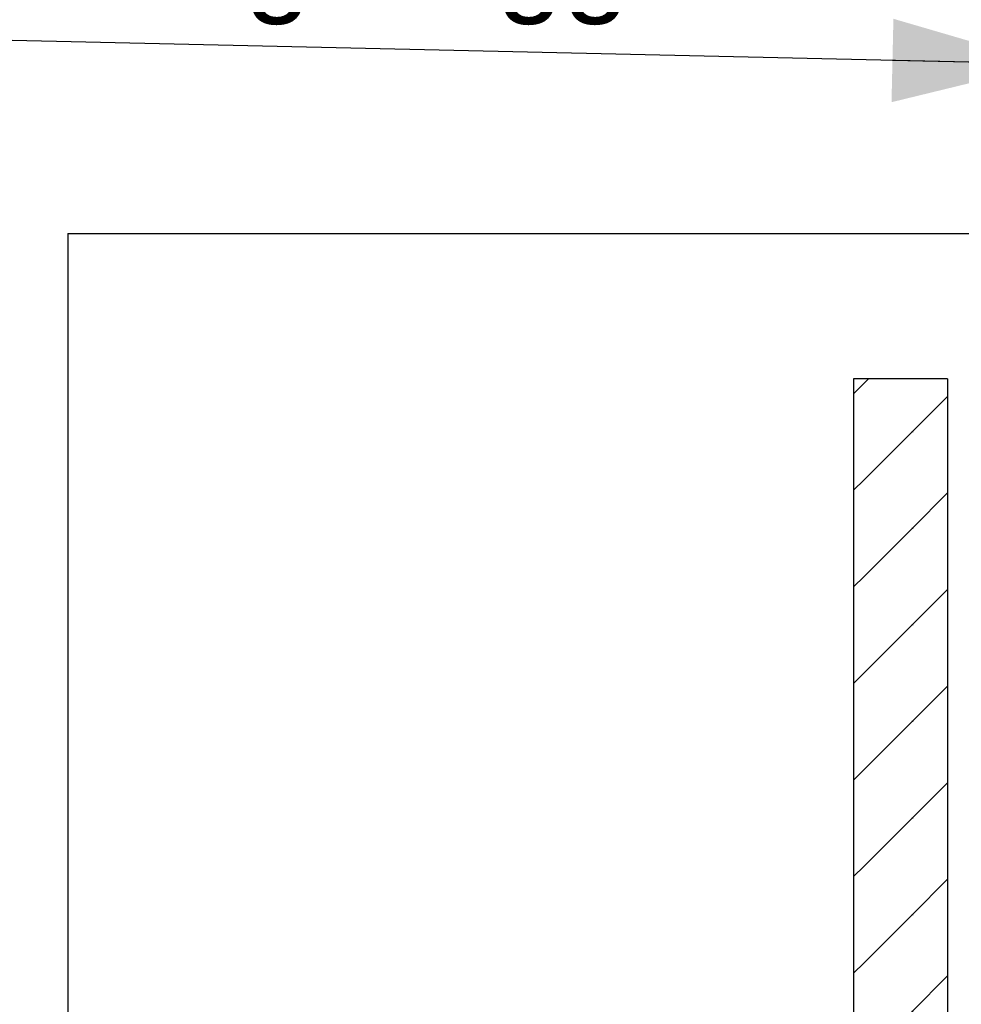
# Model space of a CAD drawing. Header units: millimetres. Extents: x -8544 to 51179, y -2070 to 39312.
# Tile 4 of 165: x -6249 to -5147, y 6117 to 7271. Entities that reach past the tile are written whole.
import ezdxf

# ---------------------------------------------------------------- set-up
doc = ezdxf.new("R2010")
doc.units = ezdxf.units.MM
doc.header["$LTSCALE"] = 0.5
doc.header["$MEASUREMENT"] = 0
doc.linetypes.add('PLINE', pattern=[0])
for name, color, linetype in [('232- Ikke-bærende yttervegger', 7, 'Continuous'), ('232- Ikke-bærende yttervegger (Skravur)', 7, 'Continuous'), ('24-- Innervegger', 7, 'Continuous'), ('832- Tekst bygning(Nye konstruksjoner)', 7, 'Continuous')]:
    doc.layers.add(name, color=color, linetype=linetype)
doc.styles.add('GENERATED_STYLE_3', font='arial.ttf')
doc.dimstyles.new('GENERATED_STYLE__2', dxfattribs={"dimtxt": 0.18, "dimasz": 182.4, "dimexe": 0.18, "dimexo": 0.0625, "dimgap": 0, "dimtad": 0, "dimtih": 1, "dimtoh": 1, "dimdec": 4, "dimzin": 0, "dimdsep": 46, "dimcen": 0.09, "dimadec": 0, "dimazin": 0, "dimtfac": 1, "dimtdec": 4, "dimtmove": 0, "dimatfit": 3, "dimldrblk": 'ARROWHEAD_5', "dimfxl": 1, "dimtolj": 1, "dimtzin": 0, "dimarcsym": 0})

# ---------------------------------------------------------------- blocks, each defined once
blk = doc.blocks.new('ARROWHEAD_5')
at = {"linetype": 'Continuous'}
blk.add_hatch(color=256, dxfattribs=at).paths.add_polyline_path([(-1, 0.2679), (0, 0), (-1, -0.2679)])
blk.add_line((0, 0), (-1, 0), dxfattribs=at)

msp = doc.modelspace()

# ---------------------------------------------------------------- hatches: boundary and pattern name
at = {"layer": '232- Ikke-bærende yttervegger (Skravur)', "linetype": 'Continuous'}
h = msp.add_hatch(dxfattribs=at)
h.set_pattern_fill('Skrålinjer_2', color=256, style=0, pattern_type=2)
h.set_pattern_definition([(45, (0, 0), (-56.56854, 56.56854), [80, 0])])
h.paths.add_polyline_path([(-5273.1, 6850), (-5273.1, 3650), (-5163.1, 3650), (-5163.1, 6850)])

# ---------------------------------------------------------------- linework, layer by layer
at = {"layer": '232- Ikke-bærende yttervegger', "linetype": 'PLINE'}
for p, q in [((-5273.1, 6850), (-5273.1, 3650)), ((-5163.1, 6850), (-5273.1, 6850)), ((-5163.1, 6850), (-5163.1, 3650))]:
    msp.add_line(p, q, dxfattribs=at)
at = {"layer": '24-- Innervegger', "linetype": 'PLINE'}
for q in [(-5131.1, 7020), (-6193, 5930)]:
    msp.add_line((-6193, 7020), q, dxfattribs=at)

# ---------------------------------------------------------------- texts
at = {"layer": '832- Tekst bygning(Nye konstruksjoner)', "linetype": 'Continuous', "insert": (-7049.8, 7264.2), "char_height": 100, "attachment_point": 7, "line_spacing_factor": 0.940384, "style": 'GENERATED_STYLE_3'}
msp.add_mtext('\\A1;{\\pql;\\fArial|b0|i0|c0|p0;\\W1.000000;Ny \\fArial|b0|i0|c0|p0;\\W1.000000;isolering av \\P\\pql;\\fArial|b0|i0|c0|p0;\\W1.000000;brannseksjoneringsvegg}', dxfattribs=at)

# ---------------------------------------------------------------- leaders
at = {"layer": '832- Tekst bygning(Nye konstruksjoner)', "linetype": 'PLINE', "annotation_type": 0, "has_hookline": 1, "hookline_direction": 1, "text_width": 1494.4}
msp.add_leader([(-5045.3, 7218.7), (-7049.8, 7264.2)], dimstyle='GENERATED_STYLE__2', dxfattribs=at)

doc.saveas('drawing.dxf')
